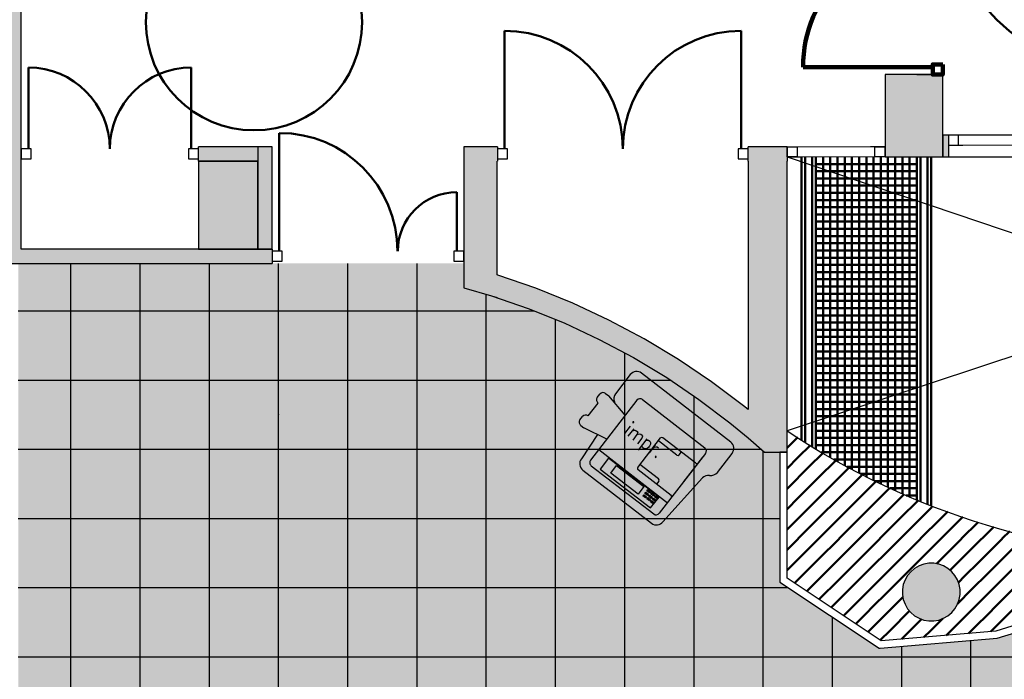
# Model space of a CAD drawing. Header units: metres. Extents: x -1 to 430, y -6 to 34.
# Tile 8 of 17: x 404.43 to 411.25, y 20.53 to 25.11. Entities that reach past the tile are written whole.
import ezdxf

# ---------------------------------------------------------------- set-up
doc = ezdxf.new("R2010")
doc.units = ezdxf.units.M
for name, pattern in [('CONTINUA', [0]), ('PUNKT', [6.35, 0, -6.35]), ('VERDECKT', [9.525, 6.35, -3.175])]:
    doc.linetypes.add(name, pattern=pattern)
for name, color, linetype, lineweight in [('3D P3 MURS', 7, 'CONTINUA', 25), ('3D P3 MURS NOUS', 7, 'CONTINUA', 25), ('3D P3 PILAR', 7, 'CONTINUA', 25), ('P3 ESCALES 2D', 7, 'CONTINUA', 25), ('P3 MOBLES', 7, 'CONTINUA', 25), ('P3 PAVIMENT', 7, 'CONTINUA', 25)]:
    doc.layers.add(name, color=color, linetype=linetype, lineweight=lineweight)
doc.styles.add('SIMPLEX', font='simplex_.ttf')

# ---------------------------------------------------------------- blocks, each defined once
blk = doc.blocks.new('_CLOSEDFILLED')
at = {"color": 0, "linetype": 'ByBlock', "lineweight": -2}
blk.add_solid([(-1, 0), (0, 0), (-1, 0)], dxfattribs=at)
blk = doc.blocks.new('TRAMA_0')
at = {"layer": 'P3 MOBLES', "color": 202, "linetype": 'CONTINUA', "lineweight": 50, "transparency": 33554687}
for p, q in [((409.7544, 22.1467), (409.8213, 22.2137)), ((409.747, 22.1393), (409.7542, 22.1466)), ((409.8251, 22.076), (409.9088, 22.1598)), ((409.747, 21.9979), (409.8249, 22.0759)), ((409.8958, 22.0053), (409.997, 22.1065)), ((409.9665, 21.9346), (410.0847, 22.0528)), ((409.7544, 21.8639), (409.8957, 22.0052)), ((410.0372, 21.8639), (410.1777, 22.0044)), ((409.8251, 21.7932), (409.9664, 21.9345)), ((410.1079, 21.7932), (410.2492, 21.9345)), ((410.2494, 21.9346), (410.2708, 21.956)), ((409.747, 21.8565), (409.7542, 21.8637)), ((409.8958, 21.7225), (410.0371, 21.8637)), ((410.1786, 21.7225), (410.3199, 21.8637)), ((410.3201, 21.8639), (410.3638, 21.9076)), ((410.3908, 21.7932), (410.4599, 21.8623)), ((409.747, 21.7151), (409.8249, 21.793)), ((409.9665, 21.6518), (410.1078, 21.793)), ((410.2494, 21.6518), (410.3906, 21.793)), ((410.4615, 21.7225), (410.5588, 21.8197)), ((410.5322, 21.6518), (410.6576, 21.7771)), ((409.7544, 21.581), (409.8957, 21.7223)), ((410.0372, 21.581), (410.1785, 21.7223)), ((410.3201, 21.581), (410.4613, 21.7223)), ((410.6029, 21.581), (410.7442, 21.7223)), ((410.7443, 21.7225), (410.7564, 21.7346)), ((409.8251, 21.5103), (409.9664, 21.6516)), ((410.1079, 21.5103), (410.2492, 21.6516)), ((410.3908, 21.5103), (410.5321, 21.6516)), ((410.6736, 21.5103), (410.8149, 21.6516)), ((410.815, 21.6518), (410.8614, 21.6981)), ((410.8857, 21.581), (410.9663, 21.6616)), ((409.747, 21.5736), (409.7542, 21.5809)), ((409.8958, 21.4396), (410.0371, 21.5809)), ((410.1786, 21.4396), (410.3199, 21.5809)), ((410.4615, 21.4396), (410.6028, 21.5809)), ((410.7443, 21.4396), (410.8856, 21.5809)), ((410.9565, 21.5103), (411.0713, 21.6251)), ((411.0272, 21.4396), (411.1685, 21.5809)), ((411.1686, 21.581), (411.1801, 21.5926)), ((409.747, 21.4322), (409.8249, 21.5102)), ((409.9665, 21.3689), (410.1078, 21.5102)), ((410.2494, 21.3689), (410.3906, 21.5102)), ((410.5322, 21.3689), (410.6735, 21.5102)), ((410.815, 21.3689), (410.9563, 21.5102)), ((411.0979, 21.3689), (411.2392, 21.5102)), ((411.2393, 21.5103), (411.2916, 21.5627)), ((409.7544, 21.2982), (409.8957, 21.4395)), ((410.0372, 21.2982), (410.1785, 21.4395)), ((410.3201, 21.2982), (410.4613, 21.4395)), ((410.6029, 21.2982), (410.7442, 21.4395)), ((410.8857, 21.2982), (411.027, 21.4395)), ((411.1686, 21.2982), (411.3099, 21.4395)), ((409.8251, 21.2275), (409.9664, 21.3688)), ((410.1079, 21.2275), (410.2492, 21.3688)), ((410.3908, 21.2275), (410.5321, 21.3688)), ((410.7824, 21.3362), (410.8149, 21.3688)), ((409.747, 21.2908), (409.7542, 21.2981)), ((409.8958, 21.1568), (410.0371, 21.2981)), ((410.1786, 21.1568), (410.3199, 21.2981)), ((410.4615, 21.1568), (410.6028, 21.2981)), ((410.8779, 21.2903), (410.8856, 21.2981)), ((409.7992, 21.2015), (409.8249, 21.2273)), ((409.9688, 21.0883), (410.1078, 21.2273)), ((410.2494, 21.0861), (410.3906, 21.2273)), ((410.9353, 21.2064), (410.9563, 21.2273)), ((411.0979, 21.0861), (411.2392, 21.2273)), ((409.884, 21.1449), (409.8957, 21.1566)), ((410.0536, 21.0317), (410.1785, 21.1566)), ((410.3201, 21.0154), (410.4613, 21.1566)), ((410.5322, 21.0861), (410.5502, 21.1041)), ((410.9292, 21.0588), (411.027, 21.1566)), ((411.1686, 21.0154), (411.3099, 21.1566)), ((410.1384, 20.9751), (410.2492, 21.0859)), ((410.3908, 20.9446), (410.5321, 21.0859)), ((410.9565, 20.9446), (411.0977, 21.0859)), ((411.2393, 20.9446), (411.3806, 21.0859)), ((410.2232, 20.9185), (410.3199, 21.0152)), ((410.4615, 20.8739), (410.5961, 21.0086)), ((411.0272, 20.8739), (411.1685, 21.0152)), ((410.308, 20.8619), (410.3906, 20.9445)), ((410.5419, 20.813), (410.6735, 20.9445)), ((410.6736, 20.9446), (410.6801, 20.9511)), ((410.7443, 20.8739), (410.8276, 20.9572)), ((410.8513, 20.8395), (410.9563, 20.9445)), ((411.1606, 20.866), (411.2392, 20.9445)), ((410.3928, 20.8053), (410.4613, 20.8738)), ((410.6966, 20.8262), (410.7442, 20.8738)), ((411.006, 20.8527), (411.027, 20.8738))]:
    blk.add_line(p, q, dxfattribs=at)
for points in [[(410.9565, 21.2275), (410.9578, 21.2288), (410.9578, 21.2288), (411.0977, 21.3688)], [(411.2393, 21.2275), (411.3192, 21.3074), (411.3192, 21.3074), (411.3806, 21.3688)], [(411.0272, 21.1568), (411.1385, 21.2681), (411.1385, 21.2681), (411.1685, 21.2981)]]:
    blk.add_lwpolyline(points, dxfattribs=at)
blk = doc.blocks.new('TRAMA_1')
at = {"layer": 'P3 PAVIMENT', "linetype": 'CONTINUA', "lineweight": 25, "transparency": 33554687}
for points in [[(406.2159, 22.3705), (406.2222, 22.3768), (406.2284, 22.3705), (406.2222, 22.3643)], [(408.6159, 22.3705), (408.6222, 22.3768), (408.6284, 22.3705), (408.6222, 22.3643)]]:
    blk.add_hatch(color=7, dxfattribs=at).paths.add_polyline_path(points, flags=16)
at = {"layer": 'P3 PAVIMENT', "color": 7, "linetype": 'CONTINUA', "lineweight": 25, "transparency": 33554687}
for p, q in [((404.7822, 22.3705), (404.7822, 23.4195)), ((405.2622, 22.3705), (405.2622, 23.4195)), ((405.7422, 22.3705), (405.7422, 23.4195)), ((406.2222, 22.3705), (406.2222, 23.4195)), ((406.7022, 22.3705), (406.7022, 23.4195)), ((407.1822, 22.3705), (407.1822, 23.4195)), ((407.6622, 22.3705), (407.6622, 23.2053)), ((404.417, 23.0905), (405.9822, 23.0905)), ((405.9822, 23.0905), (407.9936, 23.0905)), ((408.1422, 22.3705), (408.1422, 23.0304)), ((408.6222, 22.3705), (408.6222, 22.7985)), ((404.417, 22.6105), (405.9822, 22.6105)), ((405.9822, 22.6105), (408.3822, 22.6105)), ((408.3822, 22.6105), (408.9386, 22.6105)), ((409.1022, 22.3705), (409.1022, 22.5001)), ((404.417, 22.1305), (405.9822, 22.1305)), ((405.9822, 22.1305), (408.3822, 22.1305)), ((409.5822, 19.9705), (409.5822, 22.1181)), ((404.417, 21.6505), (405.9822, 21.6505)), ((405.9822, 21.1705), (408.3822, 21.1705)), ((410.0622, 19.9705), (410.0622, 20.9659)), ((410.5422, 19.9705), (410.5422, 20.7628)), ((411.0222, 19.9705), (411.0222, 20.8039)), ((405.9822, 20.6905), (408.3822, 20.6905)), ((410.7822, 20.6905), (413.1822, 20.6905))]:
    blk.add_line(p, q, dxfattribs=at)
for points in [[(404.7822, 19.9705), (404.7822, 21.1531), (404.7822, 21.1531), (404.7822, 21.158), (404.7822, 21.158), (404.7822, 22.3705)], [(405.2622, 19.9705), (405.2622, 20.8409), (405.2622, 20.8409), (405.2622, 21.2751), (405.2622, 21.2751), (405.2622, 22.3705)], [(405.7422, 19.9705), (405.7422, 20.5237), (405.7422, 20.5237), (405.7422, 21.3972), (405.7422, 21.3972), (405.7422, 22.3705)], [(406.2222, 19.9705), (406.2222, 20.2066), (406.2222, 20.2066), (406.2222, 21.5192), (406.2222, 21.5192), (406.2222, 22.3705)], [(406.7022, 19.9705), (406.7022, 21.6412), (406.7022, 21.6412), (406.7022, 22.3705)], [(407.1822, 19.9705), (407.1822, 21.7632), (407.1822, 21.7632), (407.1822, 22.3705)], [(407.6622, 19.9705), (407.6622, 21.8852), (407.6622, 21.8852), (407.6622, 22.3705)], [(408.1422, 19.9705), (408.1422, 22.0072), (408.1422, 22.0072), (408.1422, 22.3705)], [(408.6222, 19.9705), (408.6222, 20.5029), (408.6222, 20.5029), (408.6222, 22.1293), (408.6222, 22.1293), (408.6222, 22.3705)], [(409.1022, 19.9705), (409.1022, 21.6952), (409.1022, 21.6952), (409.1022, 22.2513), (409.1022, 22.2513), (409.1022, 22.3705)], [(408.3822, 22.1305), (408.6272, 22.1305), (408.6272, 22.1305), (409.2775, 22.1305), (409.2775, 22.1305), (409.5678, 22.1305)], [(405.9822, 21.6505), (406.7389, 21.6505), (406.7389, 21.6505), (408.3822, 21.6505)], [(408.3822, 21.6505), (409.0842, 21.6505), (409.0842, 21.6505), (409.697, 21.6505)], [(404.417, 21.1705), (404.7632, 21.1705), (404.7632, 21.1705), (404.8507, 21.1705), (404.8507, 21.1705), (405.9822, 21.1705)], [(408.3822, 21.1705), (408.891, 21.1705), (408.891, 21.1705), (409.7556, 21.1705)], [(404.417, 20.6905), (405.4897, 20.6905), (405.4897, 20.6905), (405.9822, 20.6905)], [(408.3822, 20.6905), (408.6977, 20.6905), (408.6977, 20.6905), (410.7822, 20.6905)]]:
    blk.add_lwpolyline(points, dxfattribs=at)

msp = doc.modelspace()

# ---------------------------------------------------------------- hatches: boundary and pattern name
at = {"layer": '3D P3 MURS', "linetype": 'CONTINUA', "lineweight": 18, "true_color": 0xa0a0a0, "transparency": 33554687}
for points in [[(404.437, 23.5195), (404.437, 28.0682), (404.337, 28.0682), (404.337, 23.4217), (404.341, 23.4217), (404.341, 23.5195)], [(410.827, 24.3095), (410.827, 24.1595), (410.867, 24.1595), (410.867, 24.3095)], [(406.077, 24.2295), (405.667, 24.2295), (405.667, 24.1295), (406.077, 24.1295)], [(406.177, 23.5195), (406.177, 24.2295), (406.077, 24.2295), (406.077, 23.5195)], [(407.737, 23.1838), (407.737, 24.2295), (407.507, 24.2295), (407.507, 23.2499)], [(407.737, 24.2295), (407.737, 24.1295), (407.7387, 24.1295), (407.7387, 24.2295)], [(409.747, 24.2295), (409.4785, 24.2295), (409.4785, 24.1295), (409.747, 24.1295)], [(409.747, 22.1096), (409.747, 24.1295), (409.477, 24.1295), (409.477, 22.2094), (409.5919, 22.1096)], [(404.341, 23.4195), (406.177, 23.4195), (406.177, 23.5195), (404.341, 23.5195)], [(407.737, 23.1838), (407.6974, 23.1952), (407.9518, 23.1074), (408.2014, 23.0065), (408.4453, 22.8926), (408.6829, 22.7661), (408.9136, 22.6274), (409.1367, 22.4768), (409.3516, 22.3147), (409.477, 22.2094), (409.477, 22.4053), (409.445, 22.4321), (409.2239, 22.5989), (408.9943, 22.7539), (408.7569, 22.8967), (408.5123, 23.0269), (408.2613, 23.1441), (408.0045, 23.248), (407.7425, 23.3383), (407.737, 23.3399)]]:
    msp.add_hatch(color=253, dxfattribs=at).paths.add_polyline_path(points)
at = {"layer": '3D P3 MURS NOUS', "linetype": 'CONTINUA', "lineweight": 18, "true_color": 0xa0a0a0, "transparency": 33554687}
msp.add_hatch(color=253, dxfattribs=at).paths.add_polyline_path([(410.827, 24.7295), (410.827, 24.7304), (410.647, 24.7304), (410.647, 24.7295)])
at = {"layer": '3D P3 PILAR', "linetype": 'CONTINUA', "lineweight": 18, "transparency": 33554687}
for points in [[(410.427, 24.1595), (410.827, 24.1595), (410.827, 24.7295), (410.427, 24.7295)], [(405.667, 23.5195), (406.077, 23.5195), (406.077, 24.1295), (405.667, 24.1295)], [(410.7645, 21.3392), (410.7295, 21.3392), (410.6951, 21.3331), (410.6622, 21.3212), (410.632, 21.3037), (410.6052, 21.2812), (410.5827, 21.2545), (410.5653, 21.2242), (410.5533, 21.1914), (410.5472, 21.1569), (410.5472, 21.122), (410.5533, 21.0876), (410.5653, 21.0547), (410.5827, 21.0245), (410.6052, 20.9977), (410.632, 20.9752), (410.6622, 20.9577), (410.6951, 20.9458), (410.7295, 20.9397), (410.7645, 20.9397), (410.7989, 20.9458), (410.8317, 20.9577), (410.862, 20.9752), (410.8888, 20.9977), (410.9112, 21.0245), (410.9287, 21.0547), (410.9407, 21.0876), (410.9467, 21.122), (410.9467, 21.1569), (410.9407, 21.1914), (410.9287, 21.2242), (410.9112, 21.2545), (410.8888, 21.2812), (410.862, 21.3037), (410.8317, 21.3212), (410.7989, 21.3331)]]:
    msp.add_hatch(color=9, dxfattribs=at).paths.add_polyline_path(points)
at = {"layer": 'P3 PAVIMENT', "linetype": 'CONTINUA', "lineweight": 25, "true_color": 0xa8d1ff, "transparency": 33554687}
h = msp.add_hatch(color=141, dxfattribs=at)
h.paths.add_polyline_path([(426.8132, 28.0682), (421.507, 28.0682), (421.507, 27.8895), (421.157, 27.8895), (421.157, 26.0395), (421.507, 26.0395), (421.507, 24.1095), (421.3659, 24.1095), (421.3659, 22.8007), (425.7216, 22.8007)])
h.paths.add_polyline_path([(425.7009, 22.7007), (421.3659, 22.7007), (421.3659, 18.7056), (424.8729, 18.7056)])
h.paths.add_polyline_path([(421.2659, 24.1095), (421.0525, 24.1095), (421.1338, 24.0412), (421.1562, 24.0145), (421.1737, 23.9842), (421.1857, 23.9514), (421.1917, 23.9169), (421.1917, 23.882), (421.1857, 23.8476), (421.1737, 23.8147), (421.1562, 23.7845), (421.1338, 23.7577), (421.107, 23.7352), (421.0767, 23.7177), (421.0439, 23.7058), (421.0095, 23.6997), (420.9745, 23.6997), (420.9401, 23.7058), (420.9072, 23.7177), (420.877, 23.7352), (420.8502, 23.7577), (420.8277, 23.7845), (420.7684, 23.8873), (420.7684, 23.6095), (417.447, 23.6095), (417.447, 23.4895), (417.017, 23.4895), (417.017, 22.0695), (415.647, 22.0695), (414.1734, 21.4995), (413.4042, 21.3195), (412.6165, 21.2595), (411.2034, 20.8195), (410.3919, 20.7499), (410.3919, 20.7499), (410.3864, 20.7495), (409.697, 21.2096), (409.697, 22.1096), (409.5919, 22.1096), (409.477, 22.2094), (409.3516, 22.3147), (409.1367, 22.4768), (408.9136, 22.6274), (408.6829, 22.7661), (408.4453, 22.8926), (408.2014, 23.0065), (407.9518, 23.1074), (407.6974, 23.1952), (407.5071, 23.2498), (407.5536, 23.4195), (404.417, 23.4195), (404.417, 17.2662), (411.2536, 17.2662), (411.2536, 13.1106), (421.2659, 13.1106)])
h.paths.add_polyline_path([(406.0493, 17.1662), (406.0493, 13.7631), (406.0804, 13.7581), (406.0812, 13.7631), (407.3616, 13.7631), (407.3616, 13.1106), (411.1536, 13.1106), (411.1536, 17.1662)])
h.paths.add_polyline_path([(398.2952, 13.1106), (405.9493, 13.1106), (405.9493, 13.4778), (405.8889, 13.4558), (405.8545, 13.4497), (405.8195, 13.4497), (405.7851, 13.4558), (405.7522, 13.4677), (405.722, 13.4852), (405.6952, 13.5077), (405.6727, 13.5345), (405.6553, 13.5647), (405.6433, 13.5976), (405.6372, 13.632), (405.6372, 13.6669), (405.6433, 13.7014), (405.6553, 13.7342), (405.6727, 13.7645), (405.6952, 13.7912), (405.722, 13.8137), (405.7522, 13.8312), (405.7851, 13.8431), (405.8195, 13.8492), (405.8545, 13.8492), (405.8889, 13.8431), (405.9493, 13.8211), (405.9493, 17.1662), (399.0988, 17.1662)])
h.paths.add_polyline_path([(404.317, 17.2662), (404.317, 19.7432), (399.6093, 19.7432), (399.1186, 17.2662)])
h.paths.add_polyline_path([(404.317, 19.8432), (404.317, 22.4454), (400.1447, 22.4454), (399.6291, 19.8432)])
h.paths.add_polyline_path([(404.337, 28.0682), (401.2587, 28.0682), (400.1645, 22.5454), (404.317, 22.5454), (404.317, 23.4217), (404.337, 23.4217)])
h.paths.add_polyline_path([(421.3659, 18.6056), (421.3659, 13.1106), (423.7134, 13.1106), (424.8522, 18.6056)])
h.paths.add_polyline_path([(416.3367, 13.6669), (416.3367, 13.632), (416.3307, 13.5976), (416.3187, 13.5647), (416.3012, 13.5345), (416.2788, 13.5077), (416.252, 13.4852), (416.2217, 13.4677), (416.1889, 13.4558), (416.1545, 13.4497), (416.1195, 13.4497), (416.0851, 13.4558), (416.0522, 13.4677), (416.022, 13.4852), (415.9952, 13.5077), (415.9727, 13.5345), (415.9553, 13.5647), (415.9433, 13.5976), (415.9372, 13.632), (415.9372, 13.6669), (415.9433, 13.7014), (415.9553, 13.7342), (415.9727, 13.7645), (415.9952, 13.7912), (416.022, 13.8137), (416.0522, 13.8312), (416.0851, 13.8431), (416.1195, 13.8492), (416.1545, 13.8492), (416.1889, 13.8431), (416.2217, 13.8312), (416.252, 13.8137), (416.2788, 13.7912), (416.3012, 13.7645), (416.3187, 13.7342), (416.3307, 13.7014)], flags=16)
h.paths.add_polyline_path([(420.9745, 14.3697), (420.9401, 14.3758), (420.9072, 14.3877), (420.877, 14.4052), (420.8502, 14.4277), (420.8277, 14.4545), (420.8103, 14.4847), (420.7983, 14.5176), (420.7922, 14.552), (420.7922, 14.5869), (420.7983, 14.6214), (420.8103, 14.6542), (420.8277, 14.6845), (420.8502, 14.7112), (420.877, 14.7337), (420.9072, 14.7512), (420.9401, 14.7631), (420.9745, 14.7692), (421.0095, 14.7692), (421.0439, 14.7631), (421.0767, 14.7512), (421.107, 14.7337), (421.1338, 14.7112), (421.1562, 14.6845), (421.1737, 14.6542), (421.1857, 14.6214), (421.1917, 14.5869), (421.1917, 14.552), (421.1857, 14.5176), (421.1737, 14.4847), (421.1562, 14.4545), (421.1338, 14.4277), (421.107, 14.4052), (421.0767, 14.3877), (421.0439, 14.3758), (421.0095, 14.3697)], flags=16)
h.paths.add_polyline_path([(410.9335, 17.8169), (410.9335, 17.782), (410.9274, 17.7476), (410.9154, 17.7147), (410.898, 17.6845), (410.8755, 17.6577), (410.8487, 17.6352), (410.8185, 17.6177), (410.7856, 17.6058), (410.7512, 17.5997), (410.7163, 17.5997), (410.6818, 17.6058), (410.649, 17.6177), (410.6187, 17.6352), (410.5919, 17.6577), (410.5695, 17.6845), (410.552, 17.7147), (410.54, 17.7476), (410.534, 17.782), (410.534, 17.8169), (410.54, 17.8514), (410.552, 17.8842), (410.5695, 17.9145), (410.5919, 17.9412), (410.6187, 17.9637), (410.649, 17.9812), (410.6818, 17.9931), (410.7163, 17.9992), (410.7512, 17.9992), (410.7856, 17.9931), (410.8185, 17.9812), (410.8487, 17.9637), (410.8755, 17.9412), (410.898, 17.9145), (410.9154, 17.8842), (410.9274, 17.8514)], flags=16)
h.paths.add_polyline_path([(421.1917, 17.782), (421.1857, 17.7476), (421.1737, 17.7147), (421.1562, 17.6845), (421.1338, 17.6577), (421.107, 17.6352), (421.0767, 17.6177), (421.0439, 17.6058), (421.0095, 17.5997), (420.9745, 17.5997), (420.9401, 17.6058), (420.9072, 17.6177), (420.877, 17.6352), (420.8502, 17.6577), (420.8277, 17.6845), (420.8103, 17.7147), (420.7983, 17.7476), (420.7922, 17.782), (420.7922, 17.8169), (420.7983, 17.8514), (420.8103, 17.8842), (420.8277, 17.9145), (420.8502, 17.9412), (420.877, 17.9637), (420.9072, 17.9812), (420.9401, 17.9931), (420.9745, 17.9992), (421.0095, 17.9992), (421.0439, 17.9931), (421.0767, 17.9812), (421.107, 17.9637), (421.1338, 17.9412), (421.1562, 17.9145), (421.1737, 17.8842), (421.1857, 17.8514), (421.1917, 17.8169)], flags=16)
h.paths.add_polyline_path([(416.3367, 17.8169), (416.3367, 17.782), (416.3307, 17.7476), (416.3187, 17.7147), (416.3012, 17.6845), (416.2788, 17.6577), (416.252, 17.6352), (416.2217, 17.6177), (416.1889, 17.6058), (416.1545, 17.5997), (416.1195, 17.5997), (416.0851, 17.6058), (416.0522, 17.6177), (416.022, 17.6352), (415.9952, 17.6577), (415.9727, 17.6845), (415.9553, 17.7147), (415.9433, 17.7476), (415.9372, 17.782), (415.9372, 17.8169), (415.9433, 17.8514), (415.9553, 17.8842), (415.9727, 17.9145), (415.9952, 17.9412), (416.022, 17.9637), (416.0522, 17.9812), (416.0851, 17.9931), (416.1195, 17.9992), (416.1545, 17.9992), (416.1889, 17.9931), (416.2217, 17.9812), (416.252, 17.9637), (416.2788, 17.9412), (416.3012, 17.9145), (416.3187, 17.8842), (416.3307, 17.8514)], flags=16)
h.paths.add_polyline_path([(406.0367, 17.782), (406.0307, 17.7476), (406.0187, 17.7147), (406.0012, 17.6845), (405.9788, 17.6577), (405.952, 17.6352), (405.9217, 17.6177), (405.8889, 17.6058), (405.8545, 17.5997), (405.8195, 17.5997), (405.7851, 17.6058), (405.7522, 17.6177), (405.722, 17.6352), (405.6952, 17.6577), (405.6727, 17.6845), (405.6553, 17.7147), (405.6433, 17.7476), (405.6372, 17.782), (405.6372, 17.8169), (405.6433, 17.8514), (405.6553, 17.8842), (405.6727, 17.9145), (405.6952, 17.9412), (405.722, 17.9637), (405.7522, 17.9812), (405.7851, 17.9931), (405.8195, 17.9992), (405.8545, 17.9992), (405.8889, 17.9931), (405.9217, 17.9812), (405.952, 17.9637), (405.9788, 17.9412), (406.0012, 17.9145), (406.0187, 17.8842), (406.0307, 17.8514), (406.0367, 17.8169)], flags=16)
h.paths.add_polyline_path([(410.9274, 13.7014), (410.9335, 13.6669), (410.9335, 13.632), (410.9274, 13.5976), (410.9154, 13.5647), (410.898, 13.5345), (410.8755, 13.5077), (410.8487, 13.4852), (410.8185, 13.4677), (410.7856, 13.4558), (410.7512, 13.4497), (410.7163, 13.4497), (410.6818, 13.4558), (410.649, 13.4677), (410.6187, 13.4852), (410.5919, 13.5077), (410.5695, 13.5345), (410.552, 13.5647), (410.54, 13.5976), (410.534, 13.632), (410.534, 13.6669), (410.54, 13.7014), (410.552, 13.7342), (410.5695, 13.7645), (410.5919, 13.7912), (410.6187, 13.8137), (410.649, 13.8312), (410.6818, 13.8431), (410.7163, 13.8492), (410.7512, 13.8492), (410.7856, 13.8431), (410.8185, 13.8312), (410.8487, 13.8137), (410.8755, 13.7912), (410.898, 13.7645), (410.9154, 13.7342)], flags=16)
h.paths.add_polyline_path([(401.1807, 13.7014), (401.1867, 13.6669), (401.1867, 13.632), (401.1807, 13.5976), (401.1687, 13.5647), (401.1512, 13.5345), (401.1288, 13.5077), (401.102, 13.4852), (401.0717, 13.4677), (401.0389, 13.4558), (401.0045, 13.4497), (400.9695, 13.4497), (400.9351, 13.4558), (400.9022, 13.4677), (400.872, 13.4852), (400.8452, 13.5077), (400.8227, 13.5345), (400.8053, 13.5647), (400.7933, 13.5976), (400.7872, 13.632), (400.7872, 13.6669), (400.7933, 13.7014), (400.8053, 13.7342), (400.8227, 13.7645), (400.8452, 13.7912), (400.872, 13.8137), (400.9022, 13.8312), (400.9351, 13.8431), (400.9695, 13.8492), (401.0045, 13.8492), (401.0389, 13.8431), (401.0717, 13.8312), (401.102, 13.8137), (401.1288, 13.7912), (401.1512, 13.7645), (401.1687, 13.7342)], flags=16)
h.paths.add_polyline_path([(401.1687, 17.8842), (401.1807, 17.8514), (401.1867, 17.8169), (401.1867, 17.782), (401.1807, 17.7476), (401.1687, 17.7147), (401.1512, 17.6845), (401.1288, 17.6577), (401.102, 17.6352), (401.0717, 17.6177), (401.0389, 17.6058), (401.0045, 17.5997), (400.9695, 17.5997), (400.9351, 17.6058), (400.9022, 17.6177), (400.872, 17.6352), (400.8452, 17.6577), (400.8227, 17.6845), (400.8053, 17.7147), (400.7933, 17.7476), (400.7872, 17.782), (400.7872, 17.8169), (400.7933, 17.8514), (400.8053, 17.8842), (400.8227, 17.9145), (400.8452, 17.9412), (400.872, 17.9637), (400.9022, 17.9812), (400.9351, 17.9931), (400.9695, 17.9992), (401.0045, 17.9992), (401.0389, 17.9931), (401.0717, 17.9812), (401.102, 17.9637), (401.1288, 17.9412), (401.1512, 17.9145)], flags=16)
h.paths.add_polyline_path([(401.2387, 23.9442), (401.2507, 23.9114), (401.2567, 23.8769), (401.2567, 23.842), (401.2507, 23.8076), (401.2387, 23.7747), (401.2212, 23.7445), (401.1988, 23.7177), (401.172, 23.6952), (401.1417, 23.6777), (401.1089, 23.6658), (401.0745, 23.6597), (401.0395, 23.6597), (401.0051, 23.6658), (400.9722, 23.6777), (400.942, 23.6952), (400.9152, 23.7177), (400.8927, 23.7445), (400.8753, 23.7747), (400.8633, 23.8076), (400.8572, 23.842), (400.8572, 23.8769), (400.8633, 23.9114), (400.8753, 23.9442), (400.8927, 23.9745), (400.9152, 24.0012), (400.942, 24.0237), (400.9722, 24.0412), (401.0051, 24.0531), (401.0395, 24.0592), (401.0745, 24.0592), (401.1089, 24.0531), (401.1417, 24.0412), (401.172, 24.0237), (401.1988, 24.0012), (401.2212, 23.9745)], flags=16)

# ---------------------------------------------------------------- linework, layer by layer
at = {"layer": '3D P3 MURS', "color": 7, "linetype": 'CONTINUA', "lineweight": 25, "transparency": 33554687}
for p, q in [((404.437, 24.2295), (404.437, 25.8295)), ((410.867, 24.3095), (410.827, 24.3095)), ((410.827, 24.3095), (410.827, 24.1595)), ((410.867, 24.3095), (410.867, 24.2395)), ((412.107, 24.3095), (410.867, 24.3095)), ((410.867, 24.2395), (410.867, 24.1595)), ((404.437, 24.1295), (404.437, 24.2295)), ((405.667, 24.1295), (405.667, 24.2295)), ((406.077, 24.2295), (405.667, 24.2295)), ((406.0905, 24.2295), (406.077, 24.2295)), ((406.077, 24.2295), (406.077, 24.1295)), ((406.177, 24.2295), (406.0905, 24.2295)), ((406.177, 23.5195), (406.177, 24.2295)), ((407.737, 24.2295), (407.507, 24.2295)), ((407.507, 24.2295), (407.507, 23.5195)), ((407.7387, 24.2295), (407.737, 24.2295)), ((407.7387, 24.2295), (407.7387, 24.1295)), ((409.4785, 24.1295), (409.4785, 24.2295)), ((409.747, 24.2295), (409.4785, 24.2295)), ((409.747, 24.2295), (409.747, 24.1595)), ((404.437, 23.5195), (404.437, 24.1295)), ((405.667, 24.1295), (406.077, 24.1295)), ((406.077, 24.1295), (406.077, 23.5195)), ((407.737, 24.1295), (407.7387, 24.1295)), ((407.737, 23.3399), (407.737, 24.1295)), ((409.4785, 24.1295), (409.477, 24.1295)), ((409.477, 24.1295), (409.477, 22.4053)), ((409.747, 24.1595), (409.747, 24.1295)), ((409.747, 22.1096), (409.747, 24.1295)), ((410.827, 24.1595), (410.867, 24.1595)), ((410.867, 24.1595), (412.107, 24.1595)), ((406.077, 23.5195), (404.437, 23.5195)), ((406.077, 23.5195), (406.177, 23.5195)), ((406.177, 23.5195), (406.077, 23.5195)), ((406.177, 23.5195), (406.177, 23.4195)), ((407.507, 23.5195), (407.507, 23.4195)), ((404.341, 23.4195), (406.177, 23.4195)), ((407.507, 23.4195), (407.507, 23.2499)), ((407.7425, 23.3383), (407.737, 23.3399)), ((408.0045, 23.248), (407.7425, 23.3383)), ((407.507, 23.2499), (407.5071, 23.2498)), ((407.5071, 23.2498), (407.6974, 23.1952)), ((408.2613, 23.1441), (408.0045, 23.248)), ((407.6974, 23.1952), (407.9518, 23.1074)), ((407.6974, 23.1952), (407.737, 23.1838)), ((408.5123, 23.0269), (408.2613, 23.1441)), ((407.9518, 23.1074), (408.2014, 23.0065)), ((408.2014, 23.0065), (408.4453, 22.8926)), ((408.7569, 22.8967), (408.5123, 23.0269)), ((408.4453, 22.8926), (408.6829, 22.7661)), ((408.9943, 22.7539), (408.7569, 22.8967)), ((408.6829, 22.7661), (408.9136, 22.6274)), ((409.2239, 22.5989), (408.9943, 22.7539)), ((408.9136, 22.6274), (409.1367, 22.4768)), ((409.445, 22.4321), (409.2239, 22.5989)), ((409.1367, 22.4768), (409.3516, 22.3147)), ((409.477, 22.4053), (409.445, 22.4321)), ((409.3516, 22.3147), (409.477, 22.2094)), ((409.477, 22.2094), (409.5919, 22.1096)), ((409.5919, 22.1096), (409.697, 22.1096)), ((409.747, 22.1096), (409.697, 22.1096)), ((409.697, 22.1096), (409.697, 21.2096)), ((409.697, 22.1096), (409.747, 22.1096)), ((409.747, 21.2365), (409.747, 22.1096)), ((412.607, 21.3089), (411.1937, 20.8688)), ((409.747, 21.2364), (409.747, 21.2365)), ((410.3996, 20.8008), (409.747, 21.2364)), ((411.2034, 20.8195), (412.6165, 21.2595)), ((409.697, 21.2096), (410.3864, 20.7495)), ((411.1937, 20.8688), (410.3996, 20.8008)), ((410.3919, 20.7499), (411.2034, 20.8195)), ((410.3864, 20.7495), (410.3919, 20.7499)), ((410.3919, 20.7499), (410.3919, 20.7499))]:
    msp.add_line(p, q, dxfattribs=at)
at = {"layer": '3D P3 MURS', "color": 202, "linetype": 'CONTINUA', "lineweight": 50, "transparency": 33554687}
for p, q in [((407.7887, 24.2145), (407.7887, 25.0339)), ((409.4285, 24.2145), (409.4285, 25.0339)), ((404.487, 24.2145), (404.487, 24.779)), ((405.617, 24.2145), (405.617, 24.779)), ((406.227, 23.5045), (406.227, 24.3245)), ((407.457, 23.5045), (407.457, 23.9135))]:
    msp.add_line(p, q, dxfattribs=at)
at = {"layer": '3D P3 MURS', "color": 7, "linetype": 'PUNKT', "lineweight": 25, "transparency": 33554687}
for p, q in [((412.107, 24.3095), (410.867, 24.3095)), ((410.867, 24.3095), (410.867, 24.2395)), ((410.867, 24.2395), (412.107, 24.2395)), ((410.427, 24.2295), (409.747, 24.2295)), ((409.747, 24.2295), (409.747, 24.1595)), ((410.427, 24.1595), (410.427, 24.2295)), ((409.747, 24.1595), (410.427, 24.1595))]:
    msp.add_line(p, q, dxfattribs=at)
at = {"layer": '3D P3 MURS', "color": 7, "linetype": 'CONTINUA', "lineweight": 25, "transparency": 33554687}
for points in [[(410.867, 24.2395), (410.937, 24.2395), (410.937, 24.3095), (410.867, 24.3095), (410.867, 24.2395)], [(404.437, 24.1445), (404.507, 24.1445), (404.507, 24.2145), (404.437, 24.2145), (404.437, 24.1445)], [(405.597, 24.1445), (405.667, 24.1445), (405.667, 24.2145), (405.597, 24.2145), (405.597, 24.1445)], [(407.7387, 24.1445), (407.8087, 24.1445), (407.8087, 24.2145), (407.7387, 24.2145), (407.7387, 24.1445)], [(409.4085, 24.1445), (409.4785, 24.1445), (409.4785, 24.2145), (409.4085, 24.2145), (409.4085, 24.1445)], [(409.817, 24.1595), (409.747, 24.1595), (409.747, 24.2295), (409.817, 24.2295), (409.817, 24.1595)], [(410.427, 24.1595), (410.357, 24.1595), (410.357, 24.2295), (410.427, 24.2295), (410.427, 24.1595)], [(406.177, 23.4345), (406.247, 23.4345), (406.247, 23.5045), (406.177, 23.5045), (406.177, 23.4345)], [(407.437, 23.4345), (407.507, 23.4345), (407.507, 23.5045), (407.437, 23.5045), (407.437, 23.4345)]]:
    msp.add_lwpolyline(points, close=True, dxfattribs=at)
at = {"layer": '3D P3 MURS', "color": 40, "linetype": 'CONTINUA', "lineweight": 18, "transparency": 33554687}
for points in [[(410.937, 24.2395), (412.037, 24.2395), (412.037, 24.3095), (410.937, 24.3095), (410.937, 24.2395)], [(410.357, 24.1595), (409.817, 24.1595), (409.817, 24.2295), (410.357, 24.2295), (410.357, 24.1595)]]:
    msp.add_lwpolyline(points, close=True, dxfattribs=at)
at = {"layer": '3D P3 MURS', "color": 202, "linetype": 'CONTINUA', "lineweight": 50, "transparency": 33554687}
for centre, radius, start, end in [((407.7887, 24.2145), 0.8194, 0, 90), ((409.4285, 24.2145), 0.8194, 90, 180), ((404.487, 24.2145), 0.5645, 0, 90), ((405.617, 24.2145), 0.5645, 90, 180), ((406.227, 23.5045), 0.82, 0, 90), ((407.457, 23.5045), 0.409, 90, 180)]:
    msp.add_arc(centre, radius, start, end, dxfattribs=at)
at = {"layer": '3D P3 MURS NOUS', "color": 240, "linetype": 'CONTINUA', "lineweight": 140, "transparency": 33554687}
msp.add_line((410.757, 24.7804), (409.858, 24.7804), dxfattribs=at)
at = {"layer": '3D P3 MURS NOUS', "color": 7, "linetype": 'CONTINUA', "lineweight": 25, "transparency": 33554687}
for p, q in [((410.647, 24.7304), (410.827, 24.7304)), ((410.647, 24.7304), (410.647, 24.7295)), ((410.647, 24.7295), (410.827, 24.7295)), ((410.827, 24.7295), (410.827, 24.7304))]:
    msp.add_line(p, q, dxfattribs=at)
at = {"layer": '3D P3 MURS NOUS', "color": 240, "linetype": 'CONTINUA', "lineweight": 140, "transparency": 33554687}
msp.add_lwpolyline([(410.827, 24.8004), (410.827, 24.7304), (410.757, 24.7304), (410.757, 24.8004), (410.827, 24.8004)], close=True, dxfattribs=at)
msp.add_ellipse((410.757, 24.7804), major_axis=(0, -0.899), ratio=1, start_param=3.141593, end_param=4.712389, dxfattribs=at)
at = {"layer": '3D P3 PILAR', "color": 7, "linetype": 'CONTINUA', "lineweight": 25, "transparency": 33554687}
for p, q in [((410.827, 24.7295), (410.427, 24.7295)), ((410.427, 24.7295), (410.427, 24.1595)), ((410.827, 24.1595), (410.827, 24.7295)), ((406.077, 24.1295), (405.667, 24.1295)), ((405.667, 24.1295), (405.667, 23.5195)), ((406.077, 23.5195), (406.077, 24.1295)), ((410.427, 24.1595), (410.827, 24.1595)), ((405.667, 23.5195), (406.077, 23.5195)), ((410.632, 21.3037), (410.6052, 21.2812)), ((410.6622, 21.3212), (410.632, 21.3037)), ((410.6951, 21.3331), (410.6622, 21.3212)), ((410.7295, 21.3392), (410.6951, 21.3331)), ((410.7645, 21.3392), (410.7295, 21.3392)), ((410.7989, 21.3331), (410.7645, 21.3392)), ((410.8317, 21.3212), (410.7989, 21.3331)), ((410.862, 21.3037), (410.8317, 21.3212)), ((410.8888, 21.2812), (410.862, 21.3037)), ((410.5827, 21.2545), (410.5653, 21.2242)), ((410.6052, 21.2812), (410.5827, 21.2545)), ((410.9112, 21.2545), (410.8888, 21.2812)), ((410.9287, 21.2242), (410.9112, 21.2545)), ((410.5533, 21.1914), (410.5472, 21.1569)), ((410.5653, 21.2242), (410.5533, 21.1914)), ((410.9407, 21.1914), (410.9287, 21.2242)), ((410.9467, 21.1569), (410.9407, 21.1914)), ((410.5472, 21.1569), (410.5472, 21.122)), ((410.5472, 21.122), (410.5533, 21.0876)), ((410.9407, 21.0876), (410.9467, 21.122)), ((410.9467, 21.122), (410.9467, 21.1569)), ((410.5533, 21.0876), (410.5653, 21.0547)), ((410.5653, 21.0547), (410.5827, 21.0245)), ((410.9112, 21.0245), (410.9287, 21.0547)), ((410.9287, 21.0547), (410.9407, 21.0876)), ((410.5827, 21.0245), (410.6052, 20.9977)), ((410.6052, 20.9977), (410.632, 20.9752)), ((410.632, 20.9752), (410.6622, 20.9577)), ((410.6622, 20.9577), (410.6951, 20.9458)), ((410.7989, 20.9458), (410.8317, 20.9577)), ((410.8317, 20.9577), (410.862, 20.9752)), ((410.862, 20.9752), (410.8888, 20.9977)), ((410.8888, 20.9977), (410.9112, 21.0245)), ((410.6951, 20.9458), (410.7295, 20.9397)), ((410.7295, 20.9397), (410.7645, 20.9397)), ((410.7645, 20.9397), (410.7989, 20.9458))]:
    msp.add_line(p, q, dxfattribs=at)
at = {"layer": 'P3 ESCALES 2D', "color": 7, "linetype": 'VERDECKT', "lineweight": 25, "transparency": 33554687}
for p, q in [((409.747, 24.1595), (415.487, 22.2195)), ((415.487, 24.1595), (409.747, 22.2595))]:
    msp.add_line(p, q, dxfattribs=at)
at = {"layer": 'P3 ESCALES 2D', "color": 202, "lineweight": 50, "transparency": 33554687}
for p, q in [((409.847, 22.1944), (409.847, 24.1595)), ((409.872, 22.1786), (409.872, 24.1595)), ((409.922, 22.1476), (409.922, 24.1595)), ((409.947, 22.1324), (409.947, 24.1595)), ((410.647, 24.1095), (409.947, 24.1095)), ((409.997, 22.1026), (409.997, 24.1595)), ((410.047, 22.0736), (410.047, 24.1595)), ((410.097, 22.0452), (410.097, 24.1595)), ((410.147, 22.0176), (410.147, 24.1595)), ((410.197, 21.9907), (410.197, 24.1595)), ((410.247, 21.9645), (410.247, 24.1595)), ((410.297, 21.939), (410.297, 24.1595)), ((410.347, 21.9141), (410.347, 24.1595)), ((410.397, 21.8899), (410.397, 24.1595)), ((410.447, 21.8664), (410.447, 24.1595)), ((410.497, 21.8435), (410.497, 24.1595)), ((410.547, 21.8212), (410.547, 24.1595)), ((410.597, 21.7995), (410.597, 24.1595)), ((410.647, 21.7785), (410.647, 24.1595)), ((410.672, 21.7682), (410.672, 24.1595)), ((410.722, 21.7481), (410.722, 24.1595)), ((410.747, 21.7382), (410.747, 24.1595)), ((410.647, 24.0595), (409.947, 24.0595)), ((410.647, 24.0095), (409.947, 24.0095)), ((410.647, 23.9595), (409.947, 23.9595)), ((410.647, 23.9095), (409.947, 23.9095)), ((410.647, 23.8595), (409.947, 23.8595)), ((410.647, 23.8095), (409.947, 23.8095)), ((410.647, 23.7595), (409.947, 23.7595)), ((410.647, 23.7095), (409.947, 23.7095)), ((410.647, 23.6595), (409.947, 23.6595)), ((410.647, 23.6095), (409.947, 23.6095)), ((410.647, 23.5595), (409.947, 23.5595)), ((410.647, 23.5095), (409.947, 23.5095)), ((410.647, 23.4595), (409.947, 23.4595)), ((410.647, 23.4095), (409.947, 23.4095)), ((410.647, 23.3595), (409.947, 23.3595)), ((410.647, 23.3095), (409.947, 23.3095)), ((410.647, 23.2595), (409.947, 23.2595)), ((410.647, 23.2095), (409.947, 23.2095)), ((410.647, 23.1595), (409.947, 23.1595)), ((410.647, 23.1095), (409.947, 23.1095)), ((410.647, 23.0595), (409.947, 23.0595)), ((410.647, 23.0095), (409.947, 23.0095)), ((410.647, 22.9595), (409.947, 22.9595)), ((410.647, 22.9095), (409.947, 22.9095)), ((410.647, 22.8595), (409.947, 22.8595)), ((410.647, 22.8095), (409.947, 22.8095)), ((410.647, 22.7595), (409.947, 22.7595)), ((410.647, 22.7095), (409.947, 22.7095)), ((410.647, 22.6595), (409.947, 22.6595)), ((410.647, 22.6095), (409.947, 22.6095)), ((410.647, 22.5595), (409.947, 22.5595)), ((410.647, 22.5095), (409.947, 22.5095)), ((410.647, 22.4595), (409.947, 22.4595)), ((410.647, 22.4095), (409.947, 22.4095)), ((410.647, 22.3595), (409.947, 22.3595)), ((410.647, 22.3095), (409.947, 22.3095)), ((410.647, 22.2595), (409.947, 22.2595)), ((410.647, 22.2095), (409.947, 22.2095)), ((410.647, 22.1595), (409.947, 22.1595)), ((410.647, 22.1095), (409.9854, 22.1095)), ((410.647, 22.0595), (410.0717, 22.0595)), ((410.647, 22.0095), (410.162, 22.0095)), ((410.647, 21.9595), (410.2568, 21.9595)), ((410.647, 21.9095), (410.3565, 21.9095)), ((410.647, 21.8595), (410.4619, 21.8595)), ((410.647, 21.8095), (410.5739, 21.8095))]:
    msp.add_line(p, q, dxfattribs=at)
at = {"layer": 'P3 ESCALES 2D', "color": 7, "lineweight": 25, "transparency": 33554687}
msp.add_arc((412.6518, 26.6124), 5.2332, 236.28434, 302.80462, dxfattribs=at)
at = {"layer": 'P3 MOBLES', "color": 180, "transparency": 33554687}
for p, q in [((408.6603, 22.6482), (408.5579, 22.5158)), ((409.3564, 22.1804), (408.7386, 22.6582)), ((408.7059, 22.47), (408.3851, 22.0552)), ((408.4319, 22.49), (408.4497, 22.513)), ((408.4888, 22.518), (408.5109, 22.501)), ((408.6255, 22.366), (408.5109, 22.501)), ((408.745, 22.475), (409.1775, 22.1406)), ((408.3686, 22.3626), (408.4369, 22.4508)), ((408.4369, 22.4508), (408.4369, 22.4508)), ((408.3117, 22.3345), (408.3295, 22.3576)), ((408.3686, 22.3626), (408.3686, 22.3626)), ((408.3167, 22.2954), (408.3387, 22.2783)), ((408.4982, 22.2014), (408.3387, 22.2783)), ((408.4329, 22.2329), (408.3214, 22.064)), ((408.712, 22.0038), (408.8706, 22.2087)), ((408.9831, 22.0894), (408.8549, 22.1886)), ((409.1157, 22.0333), (408.8862, 22.2107)), ((408.4416, 22.1283), (408.9182, 21.7597)), ((408.51, 22.0694), (408.4513, 21.9935)), ((408.8595, 21.7992), (408.51, 22.0694)), ((409.1825, 22.1015), (408.8617, 21.6866)), ((408.9988, 22.0914), (409.0144, 22.1116)), ((409.0262, 21.8993), (409.1627, 22.0758)), ((409.264, 21.9698), (409.3664, 22.1022)), ((408.3314, 21.9858), (408.808, 21.6172)), ((408.3901, 22.0161), (408.8226, 21.6816)), ((408.4513, 21.9935), (408.8008, 21.7233)), ((408.5254, 21.9658), (408.5656, 22.0178)), ((408.5656, 22.0178), (408.7553, 21.8711)), ((408.9435, 21.8106), (408.714, 21.9881)), ((408.8558, 21.9248), (408.7276, 22.0239)), ((408.7151, 21.8191), (408.5254, 21.9658)), ((408.8863, 21.6272), (409.16, 21.9312)), ((408.7553, 21.8711), (408.7151, 21.8191)), ((408.7758, 21.8416), (408.7826, 21.8504)), ((408.7826, 21.8504), (408.8003, 21.8368)), ((408.8578, 21.9092), (408.8422, 21.889)), ((408.7485, 21.8063), (408.7553, 21.8151)), ((408.7661, 21.7927), (408.7485, 21.8063)), ((408.7553, 21.8151), (408.773, 21.8015)), ((408.7621, 21.824), (408.769, 21.8328)), ((408.7798, 21.8103), (408.7621, 21.824)), ((408.773, 21.8015), (408.7661, 21.7927)), ((408.769, 21.8328), (408.7866, 21.8191)), ((408.775, 21.7858), (408.7818, 21.7947)), ((408.7926, 21.7722), (408.775, 21.7858)), ((408.7934, 21.828), (408.7758, 21.8416)), ((408.7866, 21.8191), (408.7798, 21.8103)), ((408.7818, 21.7947), (408.7994, 21.781)), ((408.7886, 21.8035), (408.7954, 21.8123)), ((408.8063, 21.7898), (408.7886, 21.8035)), ((408.7994, 21.781), (408.7926, 21.7722)), ((408.8003, 21.8368), (408.7934, 21.828)), ((408.7954, 21.8123), (408.8131, 21.7987)), ((408.8008, 21.7233), (408.8595, 21.7992)), ((408.8023, 21.8211), (408.8091, 21.83)), ((408.8199, 21.8075), (408.8023, 21.8211)), ((408.8131, 21.7987), (408.8063, 21.7898)), ((408.8091, 21.83), (408.8267, 21.8163)), ((408.8151, 21.783), (408.8219, 21.7918)), ((408.8328, 21.7694), (408.8151, 21.783)), ((408.8267, 21.8163), (408.8199, 21.8075)), ((408.8219, 21.7918), (408.8396, 21.7782)), ((408.8287, 21.8007), (408.8356, 21.8095)), ((408.8464, 21.787), (408.8287, 21.8007)), ((408.8396, 21.7782), (408.8328, 21.7694)), ((408.8356, 21.8095), (408.8532, 21.7958)), ((408.8532, 21.7958), (408.8464, 21.787)), ((408.8014, 21.7654), (408.8083, 21.7742)), ((408.8191, 21.7517), (408.8014, 21.7654)), ((408.8083, 21.7742), (408.8259, 21.7605)), ((408.8259, 21.7605), (408.8191, 21.7517))]:
    msp.add_line(p, q, dxfattribs=at)
at = {"layer": 'P3 MOBLES', "color": 202, "linetype": 'VERDECKT', "lineweight": 50, "transparency": 33554687}
msp.add_circle((406.0514, 25.0936), 0.75, dxfattribs=at)
msp.add_arc((412.0795, 25.9886), 1.2418, 180, 270, dxfattribs=at)
at = {"layer": 'P3 MOBLES', "color": 180, "transparency": 33554687}
for centre, radius, start, end in [((408.7045, 22.6141), 0.0558, 52.28402, 142.28402), ((408.454, 22.4729), 0.0279, 142.28402, 232.28402), ((408.4718, 22.496), 0.0279, 52.28402, 142.28402), ((408.6021, 22.4817), 0.0558, 142.28402, 204.0667), ((408.728, 22.453), 0.0279, 52.28402, 142.28402), ((408.5002, 22.4362), 0.0558, 14.2266, 24.0667), ((408.3337, 22.3175), 0.0279, 142.28402, 232.28402), ((408.3516, 22.3405), 0.0279, 52.28402, 142.28402), ((408.8794, 22.2019), 0.0112, 52.28402, 142.28402), ((409.1605, 22.1185), 0.0279, 322.28402, 52.28402), ((409.3223, 22.1363), 0.0558, 322.28402, 52.28402), ((408.3655, 22.0299), 0.0558, 142.28402, 232.28402), ((408.4072, 22.0382), 0.0279, 142.28402, 232.28402), ((408.9899, 22.0983), 0.0112, 232.28402, 322.28402), ((408.7209, 21.9969), 0.0112, 142.28402, 232.28402), ((409.1225, 22.0421), 0.0112, 232.28402, 322.28402), ((408.849, 21.916), 0.0112, 322.28402, 52.28402), ((409.2015, 21.8938), 0.0558, 80.50135, 137.99487), ((409.2199, 22.0039), 0.0558, 260.50135, 322.28402), ((408.9367, 21.8018), 0.0112, 322.28402, 52.28402), ((408.8397, 21.7037), 0.0279, 232.28402, 322.28402), ((408.8421, 21.6613), 0.0558, 232.28402, 322.28402)]:
    msp.add_arc(centre, radius, start, end, dxfattribs=at)

# ---------------------------------------------------------------- block references
at = {"layer": '3D P3 PILAR', "color": 7, "linetype": 'CONTINUA', "lineweight": 25, "transparency": 33554687, "xscale": 0.0002666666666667, "yscale": 0.0002666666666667, "zscale": 0.0002666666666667}
msp.add_blockref('_CLOSEDFILLED', (410.747, 21.1395), dxfattribs=at)
at = {"layer": 'P3 MOBLES', "color": 202, "linetype": 'CONTINUA', "lineweight": 50, "transparency": 33554687}
msp.add_blockref('TRAMA_0', (0, 0), dxfattribs=at)
at = {"layer": 'P3 PAVIMENT', "color": 7, "linetype": 'CONTINUA', "lineweight": 25, "transparency": 33554687}
msp.add_blockref('TRAMA_1', (0, 0), dxfattribs=at)

# ---------------------------------------------------------------- texts
at = {"layer": 'P3 MOBLES', "transparency": 33554687, "insert": (408.7081, 22.1286), "char_height": 0.1, "width": 0.402252, "attachment_point": 8, "rotation": 322.28402, "style": 'SIMPLEX'}
msp.add_mtext('\\W0.89;impr.', dxfattribs=at)

doc.saveas('drawing.dxf')
